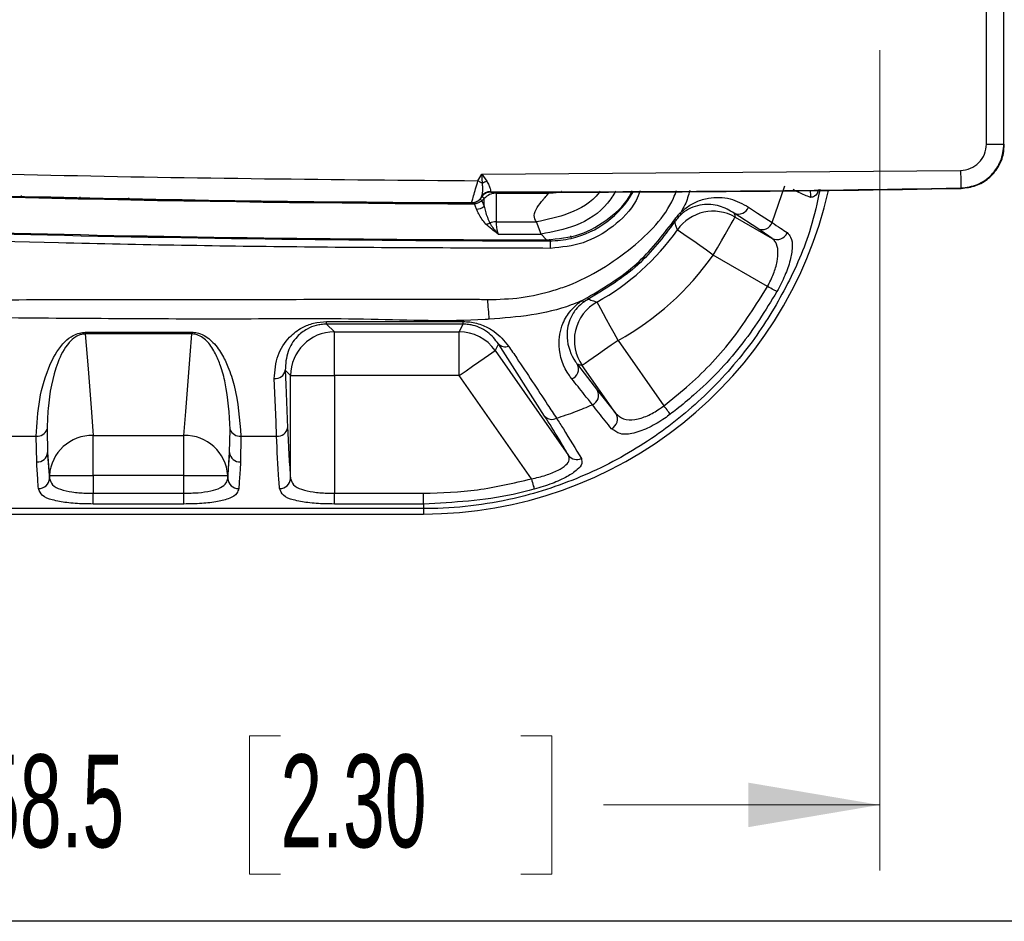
# Model space of a CAD drawing. Header units: millimetres. Extents: x 10 to 272, y 8 to 208.
# Tile 6 of 55: x 87 to 110, y 8 to 28. Entities that reach past the tile are written whole.
import ezdxf

# ---------------------------------------------------------------- set-up
doc = ezdxf.new("R2010")
doc.units = ezdxf.units.MM
doc.styles.add('SLDTEXTSTYLE1', font='TXT', dxfattribs={"width": 0.605})
doc.dimstyles.new('SLDDIMSTYLE2', dxfattribs={"dimtxt": 2.054655, "dimasz": 3, "dimexe": 0, "dimexo": 0.0625, "dimgap": 0.513664, "dimtad": 0, "dimtih": 1, "dimtoh": 1, "dimdec": 1, "dimlfac": 2, "dimrnd": 1e-09, "dimzin": 12, "dimdsep": 46, "dimtxsty": 'SLDTEXTSTYLE1', "dimsah": 1, "dimcen": 0.09, "dimadec": 0, "dimazin": 3, "dimtfac": 1, "dimtdec": 1, "dimtofl": 0, "dimtmove": 0, "dimatfit": 3, "dimfxl": 1, "dimfrac": 2, "dimtolj": 1, "dimtzin": 12, "dimarcsym": 0})

# ---------------------------------------------------------------- blocks, each defined once
blk = doc.blocks.new('_D_14')
at = {"color": 7, "linetype": 'Continuous', "lineweight": 18}
for p, q in [((77.806, 27.572), (77.806, 8.848)), ((107.077, 27.572), (107.077, 8.848)), ((93.405, 11.925), (92.7, 11.925)), ((92.7, 11.925), (92.7, 8.77)), ((98.893, 11.925), (99.599, 11.925)), ((99.599, 11.925), (99.599, 8.77)), ((77.806, 10.348), (86.036, 10.348)), ((107.077, 10.348), (100.774, 10.348)), ((92.7, 8.77), (93.405, 8.77)), ((99.599, 8.77), (98.893, 8.77))]:
    blk.add_line(p, q, dxfattribs=at)
for points in [[(77.806, 10.348), (80.806, 9.84), (80.806, 10.856)], [(107.077, 10.348), (104.077, 10.856), (104.077, 9.84)]]:
    blk.add_solid(points, dxfattribs=at)
at = {"color": 7, "linetype": 'Continuous', "lineweight": 18, "char_height": 2.1167, "attachment_point": 1, "style": 'SLDTEXTSTYLE1'}
for s, insert in [('58.5', (86.507, 11.498)), ('2.30', (93.405, 11.498))]:
    blk.add_mtext(s, dxfattribs=dict(at, insert=insert))

msp = doc.modelspace()

# ---------------------------------------------------------------- linework, layer by layer
at = {"color": 7, "linetype": 'Continuous', "lineweight": 25}
for p, q in [((109.5109, 25.4239), (109.5109, 52.9922)), ((109.9109, 25.4239), (109.9109, 52.9922)), ((109.5109, 25.4239), (109.9109, 25.4239)), ((109.9109, 25.4239), (109.9193, 25.4156)), ((97.9105, 24.5897), (97.9979, 24.7412)), ((97.9979, 24.7412), (108.9221, 24.8241)), ((98.0114, 24.5315), (97.9979, 24.7412)), ((97.9979, 24.7412), (98.1126, 24.5761)), ((98.2027, 24.3406), (98.2043, 24.3389)), ((98.2043, 24.3389), (98.2081, 24.3321)), ((104.6219, 23.6342), (104.9115, 24.4748)), ((108.9295, 24.4242), (108.938, 24.416)), ((87.4937, 24.2533), (87.4937, 24.2283)), ((88.8255, 24.2226), (88.8255, 24.1976)), ((88.8308, 24.2225), (88.8308, 24.1975)), ((89.9419, 24.1996), (89.9419, 24.1746)), ((97.7743, 24.0836), (97.7705, 24.0903)), ((97.9875, 24.2146), (97.991, 24.2244)), ((97.9913, 24.2079), (97.9875, 24.2146)), ((98.0522, 24.1858), (98.0004, 24.134)), ((98.0004, 24.134), (98.0515, 24.0101)), ((98.0515, 24.0101), (98.0522, 24.1858)), ((104.2927, 23.496), (103.7577, 23.8506)), ((99.3523, 23.3722), (99.2436, 23.6488)), ((103.778, 23.7599), (104.6217, 23.2727)), ((99.4782, 23.2416), (99.3523, 23.3722)), ((104.6217, 23.2727), (104.2927, 23.496)), ((99.5459, 23.2529), (99.5458, 23.2188)), ((100.0216, 23.3331), (100.0351, 23.274)), ((104.5191, 22.178), (103.2783, 22.8944)), ((100.2849, 21.8544), (100.4067, 21.9243)), ((100.4311, 21.8861), (100.3381, 21.8306)), ((94.4594, 21.3765), (97.5742, 21.3765)), ((94.4594, 21.3173), (94.4594, 21.3765)), ((97.5742, 21.3173), (97.5742, 21.3765)), ((88.9533, 21.1313), (91.3852, 21.1313)), ((88.9533, 21.0935), (88.9533, 21.1313)), ((91.3852, 21.0935), (91.3852, 21.1313)), ((97.5742, 21.3173), (94.4594, 21.3173)), ((94.4594, 21.3173), (94.635, 21.1418)), ((94.635, 21.1418), (97.4828, 21.1418)), ((94.635, 20.1424), (94.635, 21.1418)), ((97.4828, 21.1418), (97.5742, 21.3173)), ((97.4828, 20.1424), (97.4828, 21.1418)), ((91.3852, 21.0935), (88.9533, 21.0935)), ((101.1086, 20.9467), (102.1528, 19.4554)), ((98.3799, 20.8662), (98.3015, 20.7156)), ((98.3015, 20.7156), (99.9764, 18.3236)), ((99.4328, 19.2179), (98.3799, 20.8662)), ((93.6356, 20.1424), (93.5137, 20.2643)), ((100.182, 20.3988), (100.6406, 19.8045)), ((101.0591, 19.275), (100.29, 20.3734)), ((93.6356, 17.7986), (93.6356, 20.1424)), ((93.6356, 20.1424), (94.635, 20.1424)), ((94.635, 20.1424), (94.635, 17.4592)), ((97.4828, 20.1424), (94.635, 20.1424)), ((99.1315, 17.7878), (97.4828, 20.1424)), ((100.6406, 19.8045), (101.0591, 19.275)), ((88.0804, 18.9147), (88.0946, 18.3857)), ((92.2439, 18.3857), (92.2581, 18.9147)), ((87.004, 18.7612), (87.8345, 18.7612)), ((87.8448, 18.1741), (87.8345, 18.7612)), ((89.135, 18.7775), (91.2036, 18.7775)), ((89.135, 17.8639), (89.135, 18.7775)), ((91.2036, 17.8639), (91.2036, 18.7775)), ((92.504, 18.7612), (92.4938, 18.1741)), ((92.504, 18.7612), (93.3178, 18.7612)), ((88.0946, 18.3857), (88.1356, 17.7986)), ((92.203, 17.7986), (92.2439, 18.3857)), ((88.1356, 17.7986), (88.1356, 17.8639)), ((88.1356, 17.8639), (89.135, 17.8639)), ((89.135, 17.8639), (89.135, 17.4592)), ((91.2036, 17.8639), (89.135, 17.8639)), ((91.2036, 17.8639), (92.203, 17.8639)), ((91.2036, 17.4592), (91.2036, 17.8639)), ((92.203, 17.8639), (92.203, 17.7986)), ((89.135, 17.2133), (89.135, 17.4592)), ((89.135, 17.4592), (91.2036, 17.4592)), ((91.2036, 17.2133), (91.2036, 17.4592)), ((94.635, 17.2133), (94.635, 17.4592)), ((94.635, 17.4592), (96.6693, 17.4592)), ((96.6693, 17.2133), (96.6693, 17.4592)), ((96.6693, 17.1082), (78.1693, 17.1082)), ((91.2036, 17.2133), (89.135, 17.2133)), ((96.6693, 17.2133), (94.635, 17.2133)), ((96.6693, 17.2133), (96.6693, 17.1082)), ((96.6693, 17.1082), (96.6693, 16.9843)), ((78.1693, 16.9843), (96.6693, 16.9843)), ((270.0878, 7.6921), (10.0878, 7.6921))]:
    msp.add_line(p, q, dxfattribs=at)
at = {"color": 7, "linetype": 'Continuous', "lineweight": 25, "flags": 128}
for points in [[(108.9221, 24.8241), (108.9236, 24.7469), (108.9249, 24.6727), (108.9262, 24.6041), (108.9273, 24.5438), (108.9282, 24.494), (108.9289, 24.4566), (108.9294, 24.4331), (108.9295, 24.4242)], [(98.0114, 24.5315), (97.9996, 24.5383), (97.9875, 24.5453), (97.9751, 24.5524), (97.9625, 24.5597), (97.9496, 24.5671), (97.9367, 24.5746), (97.9236, 24.5822), (97.9105, 24.5897)], [(98.3278, 24.3055), (98.3267, 24.0679), (98.325, 23.6505)], [(98.3278, 24.3055), (98.3278, 24.3132), (98.3278, 24.3236), (98.3278, 24.3318)], [(97.8281, 24.0888), (97.8281, 24.0794), (97.828, 24.0696), (97.828, 24.0629)], [(97.8791, 23.9391), (97.8294, 24.0596), (97.828, 24.0629)], [(98.0004, 24.134), (97.9957, 24.1387), (97.9888, 24.1456), (97.9798, 24.1546), (97.9691, 24.1653), (97.9648, 24.1696)], [(98.0522, 24.1858), (98.0475, 24.1905), (98.0406, 24.1974), (98.0316, 24.2064), (98.0209, 24.2171), (98.0086, 24.2293), (98.0075, 24.2305)], [(104.0866, 23.988), (104.2921, 23.8522), (104.6219, 23.6342)], [(103.2783, 22.8944), (103.3737, 23.0596), (103.4656, 23.2188), (103.5506, 23.366), (103.6256, 23.496), (103.6879, 23.6038), (103.7351, 23.6855), (103.7655, 23.7382), (103.778, 23.7599)], [(103.2783, 22.8944), (103.1221, 23.004), (102.9717, 23.1095), (102.8325, 23.2072), (102.7097, 23.2934), (102.6078, 23.3649), (102.5305, 23.4191), (102.4807, 23.454), (102.4602, 23.4684)], [(99.5685, 23.0467), (99.5682, 23.0627), (99.5679, 23.0837), (99.5675, 23.1091), (99.567, 23.1384), (99.5665, 23.171), (99.566, 23.206), (99.5658, 23.2189)], [(104.7331, 22.0586), (104.7227, 22.0645), (104.7062, 22.0736), (104.6842, 22.0859), (104.6574, 22.1008), (104.6266, 22.1181), (104.5925, 22.137), (104.5564, 22.1572), (104.5191, 22.178)], [(101.1086, 20.9467), (101.0164, 21.1137), (100.9277, 21.2747), (100.8455, 21.4236), (100.7731, 21.5549), (100.7129, 21.6639), (100.6673, 21.7466), (100.638, 21.7998), (100.6259, 21.8217)], [(88.9533, 21.0935), (89.0159, 20.295), (89.0858, 19.4042), (89.1265, 18.8849), (89.135, 18.7775)], [(91.2036, 18.7775), (91.2466, 19.3264), (91.3165, 20.2172), (91.3474, 20.6109), (91.3852, 21.0935)], [(101.1086, 20.9467), (100.9523, 20.8372), (100.8017, 20.7318), (100.6625, 20.6343), (100.5396, 20.5482), (100.4376, 20.4768), (100.3603, 20.4227), (100.3104, 20.3878), (100.29, 20.3734)], [(97.4828, 20.1424), (97.6391, 20.2518), (97.7897, 20.3573), (97.929, 20.4548), (98.0519, 20.5408), (98.1538, 20.6122), (98.2312, 20.6664), (98.281, 20.7013), (98.3015, 20.7156)], [(93.5137, 20.2643), (93.527, 19.9409), (93.5677, 18.9519)], [(93.3178, 18.7612), (93.3045, 19.0846), (93.2638, 20.0737)], [(102.2996, 19.2618), (102.2917, 19.2723), (102.2799, 19.2878), (102.2646, 19.308), (102.2462, 19.3323), (102.2252, 19.3599), (102.2022, 19.3902), (102.1779, 19.4223), (102.1528, 19.4554)], [(88.1356, 17.8639), (88.1055, 18.2473), (88.0946, 18.3857)], [(92.2439, 18.3857), (92.2156, 18.0247), (92.203, 17.8639)], [(99.1315, 17.7878), (99.1431, 17.7456), (99.1544, 17.7047), (99.1649, 17.6663), (99.1745, 17.6318), (99.1826, 17.602), (99.1893, 17.578), (99.1941, 17.5604), (99.197, 17.5499)]]:
    msp.add_lwpolyline(points, dxfattribs=at)
at = {"color": 7, "linetype": 'Continuous', "lineweight": 25}
for centre, radius, start, end in [((99.6942, 524.0821), 500.0226, 267.576839, 269.786154), ((99.6692, 524.0773), 499.9973, 267.57993, 269.782858), ((99.6693, 524.0803), 499.9936, 267.580361, 269.782408), ((98.3184, 23.9725), 0.6378, 108.82612, 118.7787), ((96.6693, 26.4581), 9.4738, 270.00001, 347.26083), ((98.2036, 24.0888), 0.25, 89.84268, 149.80139), ((98.2021, 24.0906), 0.25, 89.87234, 147.6281), ((99.6693, 524.0798), 499.7414, 269.831854, 271.061759), ((99.6693, 524.0828), 499.7528, 269.832482, 271.062702), ((99.6932, 523.428), 499.1244, 269.843259, 269.980703), ((99.5436, 25.4078), 2.1896, 282.97165, 330.60843), ((105.2518, 24.2742), 0.2532, 344.69009, 20.75515), ((97.7714, 24.3404), 0.25, 269.79333, 329.80172), ((99.6943, 524.085), 500.8662, 267.187989, 269.983011), ((99.6943, 524.0857), 500.8441, 267.195285, 269.975269), ((97.8735, 24.1973), 0.2582, 271.22999, 313.56156), ((103.2787, 22.8925), 1.0008, 60.07312, 144.87125), ((102.4694, 23.8428), 0.0716, 328.01997, 19.84342), ((103.8574, 24.0743), 0.2449, 245.9704, 339.35879), ((98.0724, 23.8538), 0.2524, 273.29444, 294.86353), ((98.3235, 23.2291), 0.4214, 89.8017, 110.11863), ((99.6958, 524.8045), 501.1559, 269.843278, 269.948302), ((102.4281, 23.7481), 0.0993, 235.76446, 254.69257), ((104.3924, 23.7199), 0.245, 245.98411, 339.52733), ((99.6898, 521.1411), 497.7691, 269.848566, 269.961159), ((97.9855, 26.6081), 5.4663, 298.883, 324.94428), ((104.7327, 23.4943), 0.2478, 243.39937, 338.85481), ((99.5491, 25.384), 2.1652, 269.91284, 282.97087), ((97.9856, 26.608), 6.4656, 298.88289, 324.94445), ((81.3012, 20.2791), 16.9074, 3.90885, 5.42119), ((101.1107, 20.9462), 1.0009, 118.97648, 214.90648), ((100.3359, 21.8971), 0.0666, 219.99549, 271.87893), ((100.607, 22.0253), 0.2243, 206.75178, 218.3435), ((94.6364, 20.141), 1.0008, 90.08166, 179.91834), ((97.4822, 20.1411), 1.0007, 35.03827, 89.96172), ((98.5298, 21.0039), 0.2036, 222.5716, 293.26283), ((93.2846, 20.3055), 0.2327, 264.87628, 349.80679), ((99.9602, 20.2957), 0.2446, 292.05793, 24.93779), ((100.4224, 19.6989), 0.2424, 294.47777, 25.81192), ((99.5962, 19.3659), 0.2205, 222.16135, 298.7563), ((100.8473, 19.1501), 0.2459, 297.19013, 30.52592), ((87.858, 18.9974), 0.2373, 264.31666, 339.60676), ((92.4805, 18.9974), 0.2373, 200.39324, 275.68334), ((93.3386, 18.9931), 0.2327, 264.87628, 349.80679), ((89.1093, 17.8021), 0.9757, 88.49273, 176.3683), ((91.2292, 17.8021), 0.9757, 3.63172, 91.50727), ((87.8577, 18.4122), 0.2384, 266.89114, 353.62951), ((92.4808, 18.4122), 0.2384, 186.37072, 273.10864), ((100.1709, 18.47), 0.2435, 216.96612, 294.3341), ((87.8902, 17.8108), 0.2456, 268.94557, 357.13989), ((92.4483, 17.8108), 0.2456, 182.86, 271.05454), ((93.3902, 17.8108), 0.2456, 268.9454, 357.14006)]:
    msp.add_arc(centre, radius, start, end, dxfattribs=at)
for points, knots in [([(108.9221, 24.8241), (108.9996, 24.8343), (109.1546, 24.8548), (109.3487, 24.9939), (109.4844, 25.1906), (109.5021, 25.3461), (109.5109, 25.4239)], [0, 0, 0, 0, 0.249985, 0.4997777, 0.7494614, 1, 1, 1, 1]), ([(108.9295, 24.4242), (109.0587, 24.4413), (109.3169, 24.4754), (109.6405, 24.7073), (109.8667, 25.0351), (109.8961, 25.2942), (109.9109, 25.4239)], [0, 0, 0, 0, 0.2499781, 0.499779, 0.7494701, 1, 1, 1, 1]), ([(108.938, 24.416), (109.0502, 24.4291), (109.2746, 24.4554), (109.571, 24.6333), (109.7924, 24.8912), (109.9043, 25.1686), (109.9152, 25.3481), (109.9193, 25.4156)], [0, 0, 0, 0, 0.217293, 0.4345803, 0.6518175, 0.8690406, 1, 1, 1, 1]), ([(78.428, 25.0385), (81.674, 24.9162), (88.166, 24.6716), (94.6623, 24.617), (97.9105, 24.5897)], [0, 0, 0, 0, 0.5, 1, 1, 1, 1]), ([(97.7705, 24.0903), (97.7736, 24.1035), (97.7807, 24.1327), (97.7948, 24.1835), (97.82, 24.275), (97.8592, 24.4124), (97.8926, 24.5278), (97.9105, 24.5897)], [0, 0, 0, 0, 0.0783777, 0.1735357, 0.305149, 0.6270953, 1, 1, 1, 1]), ([(97.991, 24.2244), (97.997, 24.2404), (98.0116, 24.2793), (98.0231, 24.3497), (98.0261, 24.4369), (98.0165, 24.4988), (98.0114, 24.5315)], [0, 0, 0, 0, 0.1638345, 0.3989651, 0.682435, 1, 1, 1, 1]), ([(98.1126, 24.5761), (98.1291, 24.5482), (98.1601, 24.4956), (98.1871, 24.4215), (98.197, 24.3701), (98.2015, 24.3469), (98.2027, 24.3406)], [0, 0, 0, 0, 0.3828467, 0.7203915, 0.9241005, 1, 1, 1, 1]), ([(105.7153, 24.3908), (105.6513, 24.0943), (105.4842, 23.3205), (104.96, 22.1446), (104.1814, 20.869), (103.1756, 19.7194), (101.9534, 18.7088), (100.5447, 17.9102), (98.8772, 17.3156), (97.5544, 17.1182), (96.7776, 17.1094), (96.6693, 17.1082)], [0, 0, 0, 0, 0.0724243, 0.1890471, 0.3055913, 0.4290294, 0.5524467, 0.6833057, 0.8141909, 0.9740837, 1, 1, 1, 1]), ([(98.2081, 24.3321), (98.2012, 24.332), (98.1805, 24.3315), (98.1531, 24.3268), (98.1199, 24.3171), (98.0944, 24.3059), (98.0647, 24.2882), (98.0385, 24.2678), (98.0116, 24.2395), (97.9981, 24.2185), (97.9913, 24.2079)], [0, 0, 0, 0, 0.0791871, 0.2379713, 0.3171574, 0.4759327, 0.5551166, 0.713895, 0.8553377, 1, 1, 1, 1]), ([(98.3278, 24.3055), (98.321, 24.3053), (98.2695, 24.3045), (98.1658, 24.2808), (98.0917, 24.2188), (98.0522, 24.1858)], [0, 0, 0, 0, 0.0661181, 0.5033568, 1, 1, 1, 1]), ([(98.133, 21.8764), (98.3877, 21.8841), (98.8976, 21.8994), (99.5094, 22.0421), (100.4001, 22.3406), (101.3969, 22.9721), (102.2179, 23.7962), (102.4201, 24.3073), (102.443, 24.3652)], [0, 0, 0, 0, 0.1460179, 0.2923601, 0.3585505, 0.6848262, 0.964301, 1, 1, 1, 1]), ([(99.2436, 23.6488), (99.2199, 23.6979), (99.1669, 23.8081), (99.2638, 23.9949), (99.3506, 24.1011), (99.4138, 24.1748), (99.4566, 24.2243), (99.4975, 24.2717), (99.5251, 24.3036)], [0, 0, 0, 0, 0.2030784, 0.4557423, 0.7445381, 0.7554247, 0.835041, 1, 1, 1, 1]), ([(100.6991, 24.3516), (100.6914, 24.3406), (100.5231, 24.1014), (100.0133, 23.8105), (99.4926, 23.7011), (99.2436, 23.6488)], [0, 0, 0, 0, 0.024505, 0.5333135, 1, 1, 1, 1]), ([(101.0573, 24.3544), (100.9976, 24.2585), (100.7811, 23.9106), (100.1751, 23.5242), (99.6181, 23.4213), (99.3523, 23.3722)], [0, 0, 0, 0, 0.1659233, 0.601972, 1, 1, 1, 1]), ([(99.4789, 23.2416), (99.7368, 23.2657), (100.2527, 23.3138), (100.913, 23.715), (101.3189, 24.0891), (101.4175, 24.3405), (101.4241, 24.3573)], [0, 0, 0, 0, 0.3271089, 0.6544196, 0.9770026, 1, 1, 1, 1]), ([(99.8202, 24.3447), (99.8156, 24.3428), (99.7651, 24.3215), (99.664, 24.3115), (99.5701, 24.3023), (99.5251, 24.3036), (99.5251, 24.3036)], [0, 0, 0, 0, 0.0509536, 0.5486072, 0.9998972, 1, 1, 1, 1]), ([(101.6089, 24.3587), (101.581, 24.2841), (101.4599, 23.9601), (101.0071, 23.5271), (100.332, 23.1253), (99.8205, 23.0726), (99.5685, 23.0467)], [0, 0, 0, 0, 0.0929952, 0.404082, 0.7062958, 1, 1, 1, 1]), ([(102.7436, 24.3676), (102.713, 24.2554), (102.665, 24.0793), (102.5709, 23.9236), (102.5367, 23.8671)], [0, 0, 0, 0, 0.6369846, 1, 1, 1, 1]), ([(105.496, 24.2073), (105.453, 24.225), (105.3193, 24.2799), (105.1893, 24.3431), (105.101, 24.386)], [0, 0, 0, 0, 0.32155818, 1, 1, 1, 1]), ([(105.6862, 24.3906), (105.6627, 24.3279), (105.6264, 24.2315), (105.5299, 24.2136), (105.496, 24.2073)], [0, 0, 0, 0, 0.6491549, 1, 1, 1, 1]), ([(97.9913, 24.2079), (97.9838, 24.1962), (97.9687, 24.173), (97.9391, 24.1434), (97.9111, 24.1229), (97.8808, 24.1062), (97.8499, 24.094), (97.8119, 24.0851), (97.7869, 24.0841), (97.7743, 24.0836)], [0, 0, 0, 0, 0.1586768, 0.3173493, 0.4760166, 0.5551459, 0.7138117, 0.8552935, 1, 1, 1, 1]), ([(98.0004, 24.134), (97.9752, 24.1143), (97.9284, 24.0777), (97.8643, 24.0639), (97.8326, 24.0631), (97.828, 24.0629)], [0, 0, 0, 0, 0.4993272, 0.9273412, 1, 1, 1, 1]), ([(103.7577, 23.8506), (103.649, 23.9133), (103.4253, 24.0422), (103.0819, 24.0603), (102.813, 23.9936), (102.6458, 23.9056), (102.5617, 23.8324), (102.5301, 23.8049)], [0, 0, 0, 0, 0.2809947, 0.5785719, 0.7477585, 0.9053722, 1, 1, 1, 1]), ([(102.5367, 23.8671), (102.5775, 23.9036), (102.6858, 24.0006), (102.8982, 24.1211), (103.2355, 24.2203), (103.667, 24.2159), (103.9496, 24.0624), (104.0866, 23.988)], [0, 0, 0, 0, 0.0977936, 0.2597806, 0.4312163, 0.7243488, 1, 1, 1, 1]), ([(98.0869, 23.6018), (98.0288, 23.6759), (97.9464, 23.7809), (97.8944, 23.9031), (97.8791, 23.9391)], [0, 0, 0, 0, 0.7055955, 1, 1, 1, 1]), ([(98.0515, 24.0101), (98.0606, 23.9694), (98.0904, 23.837), (98.1425, 23.7116), (98.1786, 23.6248)], [0, 0, 0, 0, 0.3081657, 1, 1, 1, 1]), ([(102.3723, 23.666), (102.4081, 23.7158), (102.4589, 23.7863), (102.5191, 23.8487), (102.5367, 23.8671)], [0, 0, 0, 0, 0.7063865, 1, 1, 1, 1]), ([(103.7577, 23.8506), (103.7583, 23.8479), (103.7652, 23.8177), (103.7719, 23.7874), (103.778, 23.7599)], [0, 0, 0, 0, 0.0901551, 1, 1, 1, 1]), ([(99.5685, 23.0467), (97.6969, 23.0521), (93.9553, 23.063), (86.6671, 23.1868), (80.3717, 23.4146), (75.9453, 23.5906), (75.065, 23.6456), (75.065, 23.6456)], [0, 0, 0, 0, 0.2290472, 0.4579092, 0.8920451, 0.9999988, 1, 1, 1, 1]), ([(98.3742, 23.3738), (98.3726, 23.3749), (98.2707, 23.4425), (98.1781, 23.5228), (98.0869, 23.6018)], [0, 0, 0, 0, 0.0157694, 1, 1, 1, 1]), ([(98.1786, 23.6248), (98.2252, 23.5521), (98.2821, 23.4634), (98.3581, 23.3889), (98.373, 23.3749), (98.3742, 23.3738)], [0, 0, 0, 0, 0.80792141, 0.98471606, 1, 1, 1, 1]), ([(98.325, 23.6505), (98.3291, 23.5696), (98.3339, 23.4744), (98.3689, 23.387), (98.3742, 23.3738)], [0, 0, 0, 0, 0.8491267, 1, 1, 1, 1]), ([(100.4067, 21.9243), (100.8007, 22.1593), (101.5664, 22.616), (102.1089, 23.3228), (102.3723, 23.666)], [0, 0, 0, 0, 0.514424, 1, 1, 1, 1]), ([(102.4019, 23.6523), (102.1382, 23.3058), (101.5946, 22.5916), (100.8266, 22.1259), (100.4311, 21.8861)], [0, 0, 0, 0, 0.4851215, 1, 1, 1, 1]), ([(102.5301, 23.8049), (102.5162, 23.7911), (102.4761, 23.7515), (102.4341, 23.6996), (102.4076, 23.6608), (102.4019, 23.6523)], [0, 0, 0, 0, 0.2940889, 0.8469453, 1, 1, 1, 1]), ([(102.4602, 23.4684), (102.4524, 23.4935), (102.4333, 23.5549), (102.4136, 23.6161), (102.4019, 23.6523)], [0, 0, 0, 0, 0.4087082, 1, 1, 1, 1]), ([(104.6219, 23.6342), (104.6862, 23.5919), (104.8009, 23.5164), (104.9141, 23.439), (104.9639, 23.4049)], [0, 0, 0, 0, 0.5607475, 1, 1, 1, 1]), ([(104.9639, 23.4049), (104.994, 23.3732), (105.0782, 23.2846), (105.0882, 23.0469), (105.0357, 22.7546), (104.9155, 22.4103), (104.7961, 22.1799), (104.7331, 22.0586)], [0, 0, 0, 0, 0.08911882, 0.24888184, 0.46009075, 0.71567768, 1, 1, 1, 1]), ([(104.5191, 22.178), (104.5671, 22.2732), (104.6586, 22.4549), (104.7406, 22.731), (104.7661, 22.9731), (104.7311, 23.1706), (104.6518, 23.2446), (104.6217, 23.2727)], [0, 0, 0, 0, 0.2720297, 0.51892399, 0.72805092, 0.8966611, 1, 1, 1, 1]), ([(102.1528, 19.4554), (102.3271, 19.5943), (102.8817, 20.0364), (103.7287, 20.9147), (104.2531, 21.7529), (104.5191, 22.178)], [0, 0, 0, 0, 0.1842693, 0.5863116, 1, 1, 1, 1]), ([(104.7331, 22.0586), (104.4683, 21.6333), (103.9309, 20.7704), (103.0999, 19.9178), (102.5309, 19.4393), (102.3491, 19.2998), (102.2996, 19.2618)], [0, 0, 0, 0, 0.4020307, 0.8157321, 0.9498119, 1, 1, 1, 1]), ([(76.7586, 21.8422), (76.7586, 21.8422), (80.2612, 21.8422), (85.588, 21.8783), (91.8268, 21.8818), (95.3878, 21.8846), (97.1245, 21.8854), (97.9493, 21.8854), (97.9493, 21.8854)], [0, 0, 0, 0, 0.0000015, 0.4958648, 0.754122, 0.8832389, 0.9999986, 1, 1, 1, 1]), ([(97.9493, 21.8854), (97.9493, 21.8854), (98.0105, 21.8816), (98.0717, 21.879), (98.133, 21.8764)], [0, 0, 0, 0, 0.0001624, 1, 1, 1, 1]), ([(100.2849, 21.8544), (100.2212, 21.8273), (100.14, 21.7929), (99.7654, 21.6506), (99.1234, 21.5008), (98.4904, 21.4549), (98.1693, 21.4317)], [0, 0, 0, 0, 0.0957476, 0.1219511, 0.5545745, 1, 1, 1, 1]), ([(100.0521, 20.069), (100.0332, 20.0937), (99.8686, 20.3092), (99.7115, 20.7551), (99.8038, 21.2922), (100.0026, 21.6145), (100.1692, 21.7742), (100.2621, 21.8386), (100.2849, 21.8544)], [0, 0, 0, 0, 0.0463127, 0.4036642, 0.6598741, 0.8318892, 0.9587253, 1, 1, 1, 1]), ([(100.3381, 21.8306), (100.3206, 21.8182), (100.2492, 21.7673), (100.1218, 21.6397), (99.9718, 21.3807), (99.9081, 20.9501), (100.0351, 20.5934), (100.1669, 20.4188), (100.182, 20.3988)], [0, 0, 0, 0, 0.0400387, 0.1637366, 0.3336552, 0.5909657, 0.9531473, 1, 1, 1, 1]), ([(100.4311, 21.8861), (100.4696, 21.8732), (100.5344, 21.8514), (100.5995, 21.8303), (100.6259, 21.8217)], [0, 0, 0, 0, 0.5942713, 1, 1, 1, 1]), ([(98.0734, 21.422), (98.0734, 21.422), (97.2078, 21.3679), (95.4256, 21.4511), (91.8225, 21.4226), (85.5737, 21.4674), (80.2387, 21.5332), (76.7279, 21.5332), (76.7279, 21.5332)], [0, 0, 0, 0, 0.0000014, 0.121889, 0.2501199, 0.5065771, 0.9999986, 1, 1, 1, 1]), ([(93.2638, 20.0737), (93.2771, 20.2552), (93.3026, 20.6023), (93.5682, 21.0069), (93.8721, 21.2362), (94.1668, 21.3553), (94.3593, 21.3693), (94.4594, 21.3765)], [0, 0, 0, 0, 0.2734161, 0.5229481, 0.7073912, 0.847904, 1, 1, 1, 1]), ([(97.5742, 21.3765), (97.6247, 21.3745), (97.7794, 21.3682), (97.9328, 21.3291), (98.0281, 21.2867), (98.0281, 21.2867)], [0, 0, 0, 0, 0.3265332, 0.9999408, 1, 1, 1, 1]), ([(98.1693, 21.4317), (98.1374, 21.4278), (98.1055, 21.424), (98.0734, 21.422), (98.0734, 21.422)], [0, 0, 0, 0, 0.99969, 1, 1, 1, 1]), ([(87.8345, 18.7612), (87.8511, 19.0414), (87.8847, 19.607), (88.0998, 20.3471), (88.3879, 20.8484), (88.6501, 21.053), (88.8124, 21.1208), (88.9083, 21.1279), (88.9533, 21.1313)], [0, 0, 0, 0, 0.2980941, 0.6019402, 0.8155596, 0.8981959, 0.9521232, 1, 1, 1, 1]), ([(91.3852, 21.1313), (91.3941, 21.1311), (91.4441, 21.1304), (91.5554, 21.1114), (91.7005, 21.0438), (91.8905, 20.8917), (92.0646, 20.655), (92.2315, 20.3079), (92.4324, 19.6891), (92.474, 19.1499), (92.504, 18.7612)], [0, 0, 0, 0, 0.0094809, 0.0532073, 0.118951, 0.1775219, 0.3108394, 0.4270912, 0.5871416, 1, 1, 1, 1]), ([(94.4594, 21.3173), (94.4176, 21.3157), (94.3376, 21.3127), (94.1866, 21.282), (93.9904, 21.205), (93.7489, 21.0178), (93.5399, 20.6905), (93.5227, 20.4109), (93.5137, 20.2643)], [0, 0, 0, 0, 0.0793722, 0.1518594, 0.2917078, 0.4754351, 0.7249703, 1, 1, 1, 1]), ([(98.3799, 20.8662), (98.3038, 20.9634), (98.1815, 21.1198), (97.9503, 21.2469), (97.7984, 21.2933), (97.6757, 21.3137), (97.6147, 21.3159), (97.5742, 21.3173)], [0, 0, 0, 0, 0.38035418, 0.61212379, 0.80979334, 0.8737544, 1, 1, 1, 1]), ([(98.0281, 21.2867), (98.0281, 21.2867), (98.0284, 21.2866), (98.1174, 21.2493), (98.3461, 21.1336), (98.5093, 20.9379), (98.6102, 20.8169)], [0, 0, 0, 0, 0.0000355, 0.0015312, 0.3828215, 1, 1, 1, 1]), ([(88.9533, 21.0935), (88.9252, 21.0919), (88.889, 21.0898), (88.8142, 21.0703), (88.709, 21.0216), (88.4978, 20.8267), (88.2315, 20.2762), (88.1067, 19.5888), (88.0867, 19.0738), (88.0804, 18.9147)], [0, 0, 0, 0, 0.0336232, 0.0431978, 0.092532, 0.1706184, 0.3823166, 0.8091962, 1, 1, 1, 1]), ([(92.2581, 18.9147), (92.2381, 19.2712), (92.2103, 19.7642), (92.0554, 20.3355), (91.9259, 20.6533), (91.79, 20.8712), (91.6386, 21.0125), (91.5225, 21.0754), (91.4324, 21.0928), (91.3924, 21.0934), (91.3852, 21.0935)], [0, 0, 0, 0, 0.425685, 0.5887506, 0.7055713, 0.8362037, 0.8916621, 0.9520688, 0.9914733, 1, 1, 1, 1]), ([(98.6102, 20.8169), (98.672, 20.7252), (98.9715, 20.2809), (99.3348, 19.7323), (99.6352, 19.2748), (99.7023, 19.1726)], [0, 0, 0, 0, 0.168074, 0.8142485, 1, 1, 1, 1]), ([(100.29, 20.3734), (100.2605, 20.3803), (100.2245, 20.3887), (100.1885, 20.3973), (100.182, 20.3988)], [0, 0, 0, 0, 0.8185546, 1, 1, 1, 1]), ([(100.5228, 19.4783), (100.4606, 19.5564), (100.3037, 19.7534), (100.1467, 19.9502), (100.0521, 20.069)], [0, 0, 0, 0, 0.396803, 1, 1, 1, 1]), ([(99.7023, 19.1726), (99.8476, 19.2201), (100.1252, 19.3108), (100.3944, 19.4242), (100.5228, 19.4783)], [0, 0, 0, 0, 0.5230383, 1, 1, 1, 1]), ([(100.9596, 18.9314), (100.9106, 18.9913), (100.7629, 19.1719), (100.619, 19.3556), (100.5228, 19.4783)], [0, 0, 0, 0, 0.3317007, 1, 1, 1, 1]), ([(101.0591, 19.275), (101.1143, 19.228), (101.2365, 19.1241), (101.5096, 19.1303), (101.7842, 19.2198), (102.0012, 19.3426), (102.1192, 19.4304), (102.1528, 19.4554)], [0, 0, 0, 0, 0.1751488, 0.3870402, 0.6343802, 0.8960066, 1, 1, 1, 1]), ([(99.9764, 18.3236), (99.9035, 18.4494), (99.7285, 18.7513), (99.5417, 19.046), (99.4328, 19.2179)], [0, 0, 0, 0, 0.4167101, 1, 1, 1, 1]), ([(99.7023, 19.1726), (99.7549, 19.0905), (99.9501, 18.7857), (100.1357, 18.4751), (100.2712, 18.2482)], [0, 0, 0, 0, 0.2695967, 1, 1, 1, 1]), ([(102.2996, 19.2618), (102.2563, 19.23), (102.104, 19.1183), (101.8303, 18.9562), (101.4955, 18.8281), (101.1723, 18.7788), (101.0231, 18.8858), (100.9596, 18.9314)], [0, 0, 0, 0, 0.1091161, 0.3833568, 0.6388648, 0.8463684, 1, 1, 1, 1]), ([(93.5677, 18.9519), (93.5769, 18.735), (93.5932, 18.3502), (93.6227, 17.9661), (93.6356, 17.7986)], [0, 0, 0, 0, 0.5635801, 1, 1, 1, 1]), ([(93.3857, 17.5652), (93.3804, 17.6306), (93.3481, 18.0286), (93.3316, 18.4277), (93.3178, 18.7612)], [0, 0, 0, 0, 0.1641817, 1, 1, 1, 1]), ([(99.1315, 17.7878), (99.2417, 17.8126), (99.4496, 17.8594), (99.7186, 17.9665), (99.9023, 18.0771), (100.0125, 18.2091), (99.9871, 18.2898), (99.9764, 18.3236)], [0, 0, 0, 0, 0.3089048, 0.5827142, 0.7804578, 0.9080299, 1, 1, 1, 1]), ([(100.2712, 18.2482), (100.2794, 18.2108), (100.3006, 18.1138), (100.151, 17.9651), (99.9249, 17.8194), (99.5896, 17.669), (99.3325, 17.591), (99.197, 17.5499)], [0, 0, 0, 0, 0.079854, 0.2072619, 0.4103013, 0.6892831, 1, 1, 1, 1]), ([(87.8857, 17.5652), (87.8804, 17.6306), (87.8638, 17.8333), (87.8525, 18.0365), (87.8448, 18.1741)], [0, 0, 0, 0, 0.3222809, 1, 1, 1, 1]), ([(92.4938, 18.1741), (92.4892, 18.0904), (92.478, 17.8873), (92.4622, 17.6845), (92.4528, 17.5652)], [0, 0, 0, 0, 0.4120879, 1, 1, 1, 1]), ([(88.1356, 17.7986), (88.1534, 17.7463), (88.1946, 17.6255), (88.4075, 17.5351), (88.6617, 17.4819), (88.9156, 17.4618), (89.0776, 17.4599), (89.135, 17.4592)], [0, 0, 0, 0, 0.1416048, 0.3275624, 0.5679963, 0.8469024, 1, 1, 1, 1]), ([(91.2036, 17.4592), (91.3122, 17.4613), (91.518, 17.4654), (91.8011, 17.5027), (92.0227, 17.5667), (92.1739, 17.6717), (92.195, 17.7639), (92.203, 17.7986)], [0, 0, 0, 0, 0.2890431, 0.5478755, 0.7543999, 0.907569, 1, 1, 1, 1]), ([(93.6356, 17.7986), (93.6534, 17.7463), (93.6946, 17.6255), (93.9075, 17.5351), (94.1617, 17.4819), (94.4156, 17.4618), (94.5776, 17.4599), (94.635, 17.4592)], [0, 0, 0, 0, 0.141605, 0.3275626, 0.567996, 0.846902, 1, 1, 1, 1]), ([(96.6693, 17.4592), (97.0814, 17.4726), (97.9132, 17.4995), (98.723, 17.6911), (99.1315, 17.7878)], [0, 0, 0, 0, 0.4955584, 1, 1, 1, 1]), ([(89.135, 17.2133), (89.0632, 17.214), (88.861, 17.2161), (88.544, 17.236), (88.2306, 17.2933), (87.968, 17.3763), (87.9095, 17.5106), (87.8857, 17.5652)], [0, 0, 0, 0, 0.1576318, 0.4444786, 0.6901044, 0.87405, 1, 1, 1, 1]), ([(92.4528, 17.5652), (92.4422, 17.5289), (92.4124, 17.4265), (92.2203, 17.3239), (91.9495, 17.2579), (91.5959, 17.2198), (91.3392, 17.2155), (91.2036, 17.2133)], [0, 0, 0, 0, 0.0806611, 0.2276506, 0.4368559, 0.7025027, 1, 1, 1, 1]), ([(94.635, 17.2133), (94.5632, 17.214), (94.361, 17.2161), (94.044, 17.236), (93.7306, 17.2933), (93.468, 17.3763), (93.4095, 17.5106), (93.3857, 17.5652)], [0, 0, 0, 0, 0.1576318, 0.4444788, 0.6901042, 0.8740501, 1, 1, 1, 1]), ([(99.197, 17.5499), (99.0354, 17.508), (98.2107, 17.2939), (97.3563, 17.2492), (96.6693, 17.2133)], [0, 0, 0, 0, 0.1958689, 1, 1, 1, 1])]:
    msp.add_open_spline(points, degree=3, knots=knots, dxfattribs=at)

# ---------------------------------------------------------------- dimensions: what is measured, and where the dimension line sits
at = {"color": 7, "linetype": 'Continuous', "lineweight": 18}
dim = msp.add_linear_dim(base=(107.0773, 10.3476), p1=(77.806, 29.5724), p2=(107.0773, 29.5724), dimstyle='SLDDIMSTYLE2', dxfattribs=at)
dim.commit()
dim.dimension.update_dxf_attribs({"geometry": '_D_14', "text_midpoint": (93.4053, 10.3476), "dimtype": 160})

doc.saveas('drawing.dxf')
